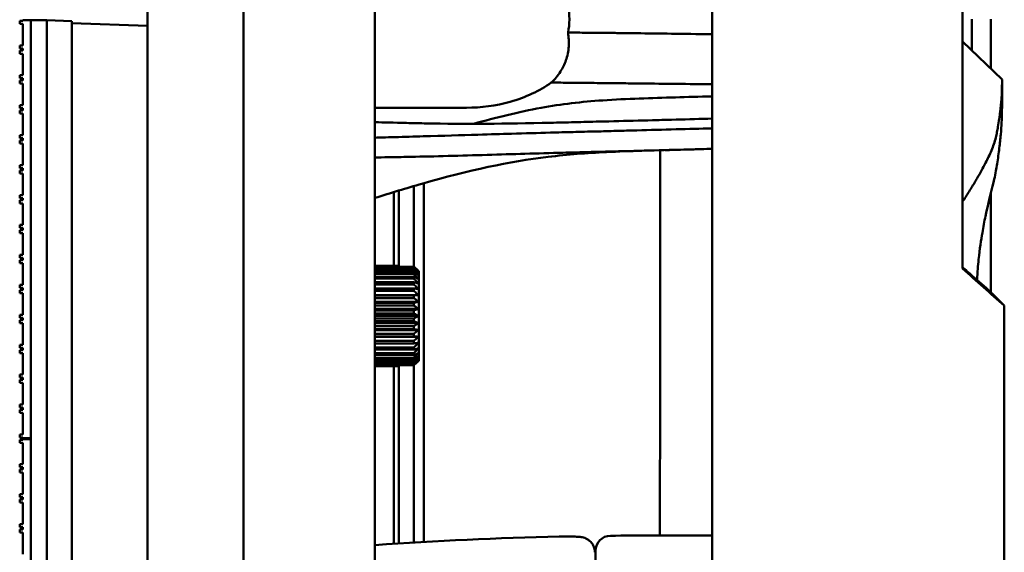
# Model space of a CAD drawing. Header units: millimetres. Extents: x 0 to 2100, y 0 to 1485.
# Tile 87 of 256: x 1235 to 1333, y 826 to 879. Entities that reach past the tile are written whole.
import ezdxf

# ---------------------------------------------------------------- set-up
doc = ezdxf.new("R2010")
doc.units = ezdxf.units.MM
doc.header["$LTSCALE"] = 5
doc.layers.add('Sichtbar (ISO)', color=7, linetype='Continuous', lineweight=50)

msp = doc.modelspace()

# ---------------------------------------------------------------- linework, layer by layer
at = {"layer": 'Sichtbar (ISO)'}
for p, q in [((1248.1419, 629.3597), (1248.1419, 1129.3597)), ((1257.6851, 764.7684), (1257.6851, 993.951)), ((1270.7746, 972.6537), (1270.7746, 786.0657)), ((1304.3097, 965.1727), (1304.3097, 793.5466)), ((1329.1999, 854.5598), (1329.1999, 904.1596)), ((1235.7419, 879.2077), (1235.4419, 879.2077)), ((1235.4419, 879.2077), (1235.4419, 878.9077)), ((1235.4419, 878.9077), (1235.7419, 878.9077)), ((1235.7419, 879.2077), (1235.7419, 879.2597)), ((1236.5419, 879.2597), (1235.7419, 879.2597)), ((1235.7419, 876.7577), (1235.7419, 878.9077)), ((1238.1419, 879.2597), (1236.5419, 879.2597)), ((1236.5419, 629.4597), (1236.5419, 879.2597)), ((1236.5419, 837.7097), (1236.5419, 879.2597)), ((1238.1419, 879.2597), (1238.1419, 629.4597)), ((1238.1421, 879.2597), (1238.1419, 879.2597)), ((1240.6419, 879.1724), (1238.1419, 879.2597)), ((1238.1419, 629.4597), (1238.1419, 879.2597)), ((1238.1419, 879.2597), (1238.1421, 879.2597)), ((1238.1421, 879.2597), (1240.6421, 879.1724)), ((1240.6419, 879.1724), (1240.6419, 629.547)), ((1240.6419, 879.1724), (1240.6421, 879.1724)), ((1240.6419, 878.9723), (1240.6421, 878.9723)), ((1248.1419, 878.7103), (1240.6419, 878.9723)), ((1240.6421, 878.9723), (1240.6421, 879.1724)), ((1240.6421, 878.9723), (1248.1419, 878.7104)), ((1235.7419, 876.7577), (1235.4419, 876.7577)), ((1235.4419, 876.7577), (1235.4419, 876.4577)), ((1235.4419, 876.4577), (1235.7419, 876.4577)), ((1235.7419, 876.2317), (1235.7419, 876.4577)), ((1333.1424, 873.3597), (1329.1999, 877.1543)), ((1235.7419, 876.2317), (1235.4419, 876.2317)), ((1235.4419, 876.2317), (1235.4419, 875.9317)), ((1235.4419, 875.9317), (1235.7419, 875.9317)), ((1235.7419, 873.7817), (1235.7419, 875.9317)), ((1235.7419, 873.7817), (1235.4419, 873.7817)), ((1235.4419, 873.7817), (1235.4419, 873.4817)), ((1235.4419, 873.4817), (1235.7419, 873.4817)), ((1235.7419, 873.2557), (1235.4419, 873.2557)), ((1235.4419, 873.2557), (1235.4419, 872.9557)), ((1235.4419, 872.9557), (1235.7419, 872.9557)), ((1235.7419, 873.2557), (1235.7419, 873.4817)), ((1235.7419, 870.8057), (1235.7419, 872.9557)), ((1333.1424, 871.0737), (1333.1424, 873.3371)), ((1235.7419, 870.8057), (1235.4419, 870.8057)), ((1235.4419, 870.8057), (1235.4419, 870.5057)), ((1279.8605, 870.5597), (1270.7746, 870.5597)), ((1333.1778, 871.1577), (1333.1424, 871.1219)), ((1235.4419, 870.5057), (1235.7419, 870.5057)), ((1235.7419, 870.2797), (1235.4419, 870.2797)), ((1235.4419, 870.2797), (1235.4419, 869.9797)), ((1235.4419, 869.9797), (1235.7419, 869.9797)), ((1235.7419, 870.2797), (1235.7419, 870.5057)), ((1235.7419, 867.8297), (1235.7419, 869.9797)), ((1235.7419, 867.8297), (1235.4419, 867.8297)), ((1235.4419, 867.8297), (1235.4419, 867.5297)), ((1235.4419, 867.5297), (1235.7419, 867.5297)), ((1235.7419, 867.3037), (1235.4419, 867.3037)), ((1235.4419, 867.3037), (1235.4419, 867.0037)), ((1235.4419, 867.0037), (1235.7419, 867.0037)), ((1235.7419, 867.3037), (1235.7419, 867.5297)), ((1235.7419, 864.8537), (1235.7419, 867.0037)), ((1235.7419, 864.8537), (1235.4419, 864.8537)), ((1235.4419, 864.8537), (1235.4419, 864.5537)), ((1235.4419, 864.5537), (1235.7419, 864.5537)), ((1235.7419, 864.3277), (1235.4419, 864.3277)), ((1235.4419, 864.3277), (1235.4419, 864.0277)), ((1235.4419, 864.0277), (1235.7419, 864.0277)), ((1235.7419, 864.3277), (1235.7419, 864.5537)), ((1235.7419, 861.8777), (1235.7419, 864.0277)), ((1275.6424, 863.0569), (1275.6424, 827.387)), ((1235.7419, 861.8777), (1235.4419, 861.8777)), ((1235.4419, 861.8777), (1235.4419, 861.5777)), ((1272.6424, 862.1708), (1272.6424, 854.8534)), ((1273.1424, 854.8534), (1273.1424, 862.3229)), ((1235.4419, 861.5777), (1235.7419, 861.5777)), ((1235.7419, 861.3517), (1235.4419, 861.3517)), ((1235.4419, 861.3517), (1235.4419, 861.0517)), ((1235.4419, 861.0517), (1235.7419, 861.0517)), ((1235.7419, 861.3517), (1235.7419, 861.5777)), ((1235.7419, 858.9017), (1235.7419, 861.0517)), ((1235.7419, 858.9017), (1235.4419, 858.9017)), ((1235.4419, 858.9017), (1235.4419, 858.6017)), ((1235.4419, 858.6017), (1235.7419, 858.6017)), ((1235.7419, 858.3757), (1235.4419, 858.3757)), ((1235.4419, 858.3757), (1235.4419, 858.0757)), ((1235.4419, 858.0757), (1235.7419, 858.0757)), ((1235.7419, 858.3757), (1235.7419, 858.6017)), ((1235.7419, 855.9257), (1235.7419, 858.0757)), ((1235.7419, 855.9257), (1235.4419, 855.9257)), ((1235.4419, 855.9257), (1235.4419, 855.6257)), ((1235.4419, 855.6257), (1235.7419, 855.6257)), ((1235.7419, 855.3997), (1235.4419, 855.3997)), ((1235.4419, 855.3997), (1235.4419, 855.0997)), ((1235.4419, 855.0997), (1235.7419, 855.0997)), ((1235.7419, 855.3997), (1235.7419, 855.6257)), ((1235.7419, 852.9497), (1235.7419, 855.0997)), ((1273.1436, 854.8534), (1270.7746, 854.8534)), ((1273.1436, 854.8311), (1270.7746, 854.8311)), ((1274.6436, 854.7528), (1270.7746, 854.7528)), ((1274.6436, 854.6863), (1270.7746, 854.6863)), ((1274.6436, 854.5318), (1270.7746, 854.5318)), ((1274.6436, 854.4226), (1270.7746, 854.4226)), ((1274.6436, 854.1956), (1270.7746, 854.1956)), ((1274.6436, 854.0466), (1270.7746, 854.0467)), ((1273.1436, 854.7528), (1273.1436, 854.8311)), ((1235.7419, 852.9497), (1235.4419, 852.9497)), ((1235.4419, 852.9497), (1235.4419, 852.6497)), ((1274.6436, 853.7528), (1270.7746, 853.7528)), ((1274.6436, 853.5676), (1270.7746, 853.5676)), ((1274.6436, 853.214), (1270.7746, 853.214)), ((1274.6436, 852.9972), (1270.7746, 852.9972)), ((1235.4419, 852.6497), (1235.7419, 852.6497)), ((1235.7419, 852.4237), (1235.4419, 852.4237)), ((1235.4419, 852.4237), (1235.4419, 852.1237)), ((1235.4419, 852.1237), (1235.7419, 852.1237)), ((1235.7419, 852.4237), (1235.7419, 852.6497)), ((1235.7419, 849.9737), (1235.7419, 852.1237)), ((1274.6436, 852.5927), (1270.7746, 852.5927)), ((1274.6436, 852.3495), (1270.7746, 852.3495)), ((1275.0829, 851.9302), (1270.7746, 851.9302)), ((1274.6436, 851.904), (1270.7746, 851.904)), ((1274.6436, 851.6406), (1270.7746, 851.6406)), ((1275.0829, 851.269), (1270.7746, 851.269)), ((1274.6436, 851.1651), (1270.7746, 851.1651)), ((1274.6436, 850.8878), (1270.7746, 850.8878)), ((1275.0829, 850.5731), (1270.7746, 850.5731)), ((1274.6436, 850.3939), (1270.7746, 850.394)), ((1274.6436, 850.1097), (1270.7746, 850.1097)), ((1333.3672, 788.2901), (1333.3672, 850.8811)), ((1235.7419, 849.9737), (1235.4419, 849.9737)), ((1235.4419, 849.9737), (1235.4419, 849.6737)), ((1235.4419, 849.6737), (1235.7419, 849.6737)), ((1235.7419, 849.4477), (1235.4419, 849.4477)), ((1235.4419, 849.4477), (1235.4419, 849.1477)), ((1235.4419, 849.1477), (1235.7419, 849.1477)), ((1235.7419, 849.4477), (1235.7419, 849.6737)), ((1235.7419, 846.9977), (1235.7419, 849.1477)), ((1275.0829, 849.8597), (1270.7746, 849.8597)), ((1274.6436, 849.6097), (1270.7746, 849.6097)), ((1274.6436, 849.3254), (1270.7746, 849.3254)), ((1275.0829, 849.1462), (1270.7746, 849.1462)), ((1274.6436, 848.8316), (1270.7746, 848.8316)), ((1274.6436, 848.5543), (1270.7746, 848.5543)), ((1275.0829, 848.4503), (1270.7746, 848.4503)), ((1274.6436, 848.0788), (1270.7746, 848.0788)), ((1274.6436, 847.8153), (1270.7746, 847.8153)), ((1275.0829, 847.7891), (1270.7746, 847.7892)), ((1274.6436, 847.3698), (1270.7746, 847.3698)), ((1274.6436, 847.1267), (1270.7746, 847.1267)), ((1235.7419, 846.9977), (1235.4419, 846.9977)), ((1235.4419, 846.9977), (1235.4419, 846.6977)), ((1235.4419, 846.6977), (1235.7419, 846.6977)), ((1235.7419, 846.4717), (1235.4419, 846.4717)), ((1235.4419, 846.4717), (1235.4419, 846.1717)), ((1235.4419, 846.1717), (1235.7419, 846.1717)), ((1235.7419, 846.4717), (1235.7419, 846.6977)), ((1235.7419, 844.0217), (1235.7419, 846.1717)), ((1274.6436, 846.7222), (1270.7746, 846.7222)), ((1274.6436, 846.5053), (1270.7746, 846.5053)), ((1274.6436, 846.1518), (1270.7746, 846.1518)), ((1274.6436, 845.9666), (1270.7746, 845.9666)), ((1274.6436, 845.6727), (1270.7746, 845.6727)), ((1274.6436, 845.5237), (1270.7746, 845.5237)), ((1274.6436, 845.2967), (1270.7746, 845.2967)), ((1274.6436, 845.1876), (1270.7746, 845.1876)), ((1274.6436, 845.0331), (1270.7746, 845.0331)), ((1274.6436, 844.9665), (1270.7746, 844.9665)), ((1273.1436, 844.8883), (1270.7746, 844.8883)), ((1273.1436, 844.8659), (1270.7746, 844.8659)), ((1272.6424, 844.8659), (1272.6424, 827.2055)), ((1273.1424, 827.2373), (1273.1424, 844.8659)), ((1273.1436, 844.8883), (1273.1436, 844.9665)), ((1235.7419, 844.0217), (1235.4419, 844.0217)), ((1235.4419, 844.0217), (1235.4419, 843.7217)), ((1235.4419, 843.7217), (1235.7419, 843.7217)), ((1235.7419, 843.4957), (1235.4419, 843.4957)), ((1235.4419, 843.4957), (1235.4419, 843.1957)), ((1235.4419, 843.1957), (1235.7419, 843.1957)), ((1235.7419, 843.4957), (1235.7419, 843.7217)), ((1235.7419, 841.0457), (1235.7419, 843.1957)), ((1235.7419, 841.0457), (1235.4419, 841.0457)), ((1235.4419, 841.0457), (1235.4419, 840.7457)), ((1235.4419, 840.7457), (1235.7419, 840.7457)), ((1235.7419, 840.5197), (1235.4419, 840.5197)), ((1235.4419, 840.5197), (1235.4419, 840.2197)), ((1235.4419, 840.2197), (1235.7419, 840.2197)), ((1235.7419, 840.5197), (1235.7419, 840.7457)), ((1235.7419, 838.0697), (1235.7419, 840.2197)), ((1235.7419, 838.0697), (1235.4419, 838.0697)), ((1235.4419, 838.0697), (1235.4419, 837.7697)), ((1235.4419, 837.7697), (1235.7419, 837.7697)), ((1235.7419, 837.5577), (1235.4419, 837.5577)), ((1235.4419, 837.5577), (1235.4419, 837.2577)), ((1235.7419, 837.7097), (1235.7419, 837.7697)), ((1236.5419, 837.7097), (1235.7419, 837.7097)), ((1235.7419, 837.5577), (1235.7419, 837.6097)), ((1236.5419, 837.6097), (1235.7419, 837.6097)), ((1236.5419, 796.0597), (1236.5419, 837.6097)), ((1235.4419, 837.2577), (1235.7419, 837.2577)), ((1235.7419, 835.1077), (1235.7419, 837.2577)), ((1235.7419, 835.1077), (1235.4419, 835.1077)), ((1235.4419, 835.1077), (1235.4419, 834.8077)), ((1235.4419, 834.8077), (1235.7419, 834.8077)), ((1235.7419, 834.5817), (1235.4419, 834.5817)), ((1235.4419, 834.5817), (1235.4419, 834.2817)), ((1235.7419, 834.5817), (1235.7419, 834.8077)), ((1235.4419, 834.2817), (1235.7419, 834.2817)), ((1235.7419, 832.1317), (1235.7419, 834.2817)), ((1235.7419, 832.1317), (1235.4419, 832.1317)), ((1235.4419, 832.1317), (1235.4419, 831.8317)), ((1235.4419, 831.8317), (1235.7419, 831.8317)), ((1235.7419, 831.6057), (1235.4419, 831.6057)), ((1235.4419, 831.6057), (1235.4419, 831.3057)), ((1235.7419, 831.6057), (1235.7419, 831.8317)), ((1235.4419, 831.3057), (1235.7419, 831.3057)), ((1235.7419, 829.1557), (1235.7419, 831.3057)), ((1235.7419, 829.1557), (1235.4419, 829.1557)), ((1235.4419, 829.1557), (1235.4419, 828.8557)), ((1235.4419, 828.8557), (1235.7419, 828.8557)), ((1235.7419, 828.6297), (1235.4419, 828.6297)), ((1235.4419, 828.6297), (1235.4419, 828.3297)), ((1235.7419, 828.6297), (1235.7419, 828.8557)), ((1235.4419, 828.3297), (1235.7419, 828.3297)), ((1235.7419, 826.1797), (1235.7419, 828.3297)), ((1289.1079, 827.9235), (1289.1079, 827.9235)), ((1304.3097, 828.029), (1298.2938, 828.029)), ((1292.7142, 825.4885), (1292.7142, 826.5081)), ((1292.6424, 826.36), (1292.6424, 826.36))]:
    msp.add_line(p, q, dxfattribs=at)
for centre, radius, start, end in [((1298.2938, 428.1097), 399.9193, 91.316162, 93.945756), ((1294.2142, 826.5081), 1.5, 90.586693, 180), ((1298.2938, 428.1097), 399.9193, 90, 90.586693)]:
    msp.add_arc(centre, radius, start, end, dxfattribs=at)
for centre, major_axis, start_param, end_param in [((1273.1436, 849.8597), (0, 5), 6.1761277, 6.2331656), ((1274.6436, 849.8597), (0, 5), 6.0190452, 6.0760831), ((1274.6436, 849.8597), (0, 5), 5.8619669, 5.9190048), ((1274.6436, 849.8597), (0, -5), 2.563295, 2.6203329), ((1275.1436, 849.8597), (0, 4.5), 3.3090401, 6.1157366), ((1274.6436, 849.8597), (0, -5), 2.4062153, 2.4632533), ((1274.6436, 849.8597), (0, -5), 2.2491357, 2.3061736), ((1274.6436, 849.8597), (0, -5), 2.0920561, 2.149094), ((1274.6436, 849.8597), (0, -5), 1.9349764, 1.9920144), ((1274.6436, 849.8597), (0, -5), 1.7778968, 1.8349347), ((1274.6436, 849.8597), (0, -5), 1.6208172, 1.6778551), ((1274.6436, 849.8597), (0, -5), 1.4637375, 1.5207755), ((1274.6436, 849.8597), (0, -5), 1.3066579, 1.3636958), ((1274.6436, 849.8597), (0, -5), 1.1495782, 1.2066161), ((1274.6436, 849.8597), (0, -5), 0.9924985, 1.0495365), ((1274.6436, 849.8597), (0, -5), 0.8354188, 0.8924568), ((1274.6436, 849.8597), (0, -5), 0.6783384, 0.7353763), ((1274.6436, 849.8597), (0, -5), 0.5212604, 0.5782983), ((1274.6436, 849.8597), (0, -5), 0.3641797, 0.4212176), ((1273.1436, 849.8597), (0, -5), 0.0500205, 0.1070585), ((1274.6436, 849.8597), (0, -5), 0.2070994, 0.2641374)]:
    msp.add_ellipse(centre, major_axis=major_axis, ratio=0.0000103, start_param=start_param, end_param=end_param, dxfattribs=at)
for points, knots in [([(1289.9791, 880.6901), (1290.0639, 880.2591), (1290.1082, 879.8198), (1290.1093, 879.3736), (1290.1093, 879.3714), (1290.1093, 879.368), (1290.1093, 879.3667), (1290.1093, 879.3644), (1290.1093, 879.3635), (1290.1093, 879.3616), (1290.1093, 879.3606), (1290.1093, 879.3587), (1290.1093, 879.3578), (1290.1093, 879.3559), (1290.1093, 879.3549), (1290.1093, 879.3527), (1290.1093, 879.3514), (1290.1093, 879.3479), (1290.1093, 879.3458), (1290.1082, 878.8995), (1290.0639, 878.4602), (1289.9791, 878.0293)], [-0.26968972, -0.26968972, -0.26968972, -0.26968972, -0.13645065, -0.13645065, -0.13580588, -0.13580588, -0.13541461, -0.13541461, -0.13512898, -0.13512898, -0.134845, -0.134845, -0.13456089, -0.13456089, -0.13427507, -0.13427507, -0.1338833, -0.1338833, -0.13323735, -0.13323735, -0.000001, -0.000001, -0.000001, -0.000001]), ([(1288.3111, 873.0589), (1288.6527, 873.3798), (1288.9644, 873.7433), (1289.4461, 874.4947), (1289.6302, 874.8668), (1289.9174, 875.7018), (1290.0111, 876.1602), (1290.0755, 877.0979), (1290.0523, 877.5615), (1289.9791, 878.0293)], [-0.61091425, -0.61091425, -0.61091425, -0.61091425, -0.43931109, -0.43931109, -0.29639629, -0.29639629, -0.14367107, -0.14367107, -0.000001, -0.000001, -0.000001, -0.000001]), ([(1293.7467, 877.9974), (1293.1183, 878.0042), (1292.4902, 878.0101), (1291.8622, 878.0153), (1291.2343, 878.0205), (1290.6066, 878.0251), (1289.9791, 878.0293)], [0, 0, 0, 0, 0.5, 0.5, 0.5, 1, 1, 1, 1]), ([(1296.4089, 877.9673), (1296.0548, 877.9719), (1295.8793, 877.971), (1294.9279, 877.9852), (1294.7752, 877.9878), (1294.2385, 877.9929), (1294.0135, 877.9944), (1293.7892, 877.9969)], [-0.65274021, -0.65274021, -0.65274021, -0.65274021, -0.20340158, -0.20340158, -0.08538093, -0.08538093, -0.00000425, -0.00000425, -0.00000425, -0.00000425]), ([(1304.3097, 877.8671), (1304.0976, 877.869), (1303.8829, 877.871), (1301.0151, 877.9003), (1298.4837, 877.9464), (1296.4089, 877.9673)], [-0.85394184, -0.85394184, -0.85394184, -0.85394184, -0.78909861, -0.78909861, -0.00001223, -0.00001223, -0.00001223, -0.00001223]), ([(1279.8605, 870.5597), (1279.8631, 870.5597), (1279.8657, 870.5597), (1281.3302, 870.5604), (1282.8125, 870.7528), (1285.7653, 871.5837), (1287.1467, 872.2316), (1288.3111, 873.0589)], [-0.96237391, -0.96237391, -0.96237391, -0.96237391, -0.96156262, -0.96156262, -0.4984238, -0.4984238, -0.000001, -0.000001, -0.000001, -0.000001]), ([(1288.3111, 873.0589), (1288.9171, 873.0533), (1289.5577, 873.0473), (1290.2248, 873.0409), (1290.892, 873.0344), (1291.5857, 873.0277), (1292.3126, 873.0203), (1293.0395, 873.013), (1293.7995, 873.0051), (1294.5827, 872.9966)], [0, 0, 0, 0, 0.3333333, 0.3333333, 0.3333333, 0.6666667, 0.6666667, 0.6666667, 1, 1, 1, 1]), ([(1294.5827, 872.9966), (1294.8883, 872.9932), (1295.4948, 872.9866), (1296.3895, 872.9769), (1296.9781, 872.97), (1297.2665, 872.9663)], [0, 0, 0, 0, 0.33333333, 0.66666667, 0.99999999, 0.99999999, 0.99999999, 0.99999999]), ([(1332.7351, 868.6576), (1332.7817, 868.9248), (1332.8244, 869.1829), (1332.8994, 869.6739), (1332.932, 869.9078), (1333.0186, 870.6027), (1333.0562, 871.0249), (1333.1005, 871.68), (1333.1126, 871.9322), (1333.1273, 872.3234), (1333.1315, 872.4746), (1333.1395, 872.8368), (1333.1411, 873.0135), (1333.1427, 873.2854), (1333.1424, 873.3597), (1333.1424, 873.3597)], [-1.5903177, -1.5903177, -1.5903177, -1.5903177, -1.449374, -1.449374, -1.3107847, -1.3107847, -1.0171148, -1.0171148, -0.7950614, -0.7950614, -0.6271939, -0.6271939, -0.340065, -0.340065, -0.000001, -0.000001, -0.000001, -0.000001]), ([(1300.6496, 871.5876), (1298.3014, 871.5104), (1295.8407, 871.4553), (1291.3425, 871.1473), (1289.314, 870.9257), (1287.2917, 870.5482)], [-1.6397953, -1.6397953, -1.6397953, -1.6397953, -0.7590002, -0.7590002, -0.000001, -0.000001, -0.000001, -0.000001]), ([(1332.8699, 866.5419), (1332.93, 867.0305), (1332.977, 867.4816), (1333.0512, 868.3458), (1333.0767, 868.7491), (1333.1254, 869.7315), (1333.1344, 870.2266), (1333.1388, 870.5632)], [-0.94763793, -0.94763793, -0.94763793, -0.94763793, -0.70487767, -0.70487767, -0.44722183, -0.44722183, -0.00000327, -0.00000327, -0.00000327, -0.00000327]), ([(1333.1424, 871.0734), (1333.1424, 871.0551), (1333.1424, 871.0314), (1333.1422, 870.9202), (1333.1417, 870.788), (1333.1388, 870.5632)], [2.320773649, 2.320773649, 2.320773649, 2.320773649, 2.335719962, 2.335719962, 2.375087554, 2.375087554, 2.375087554, 2.375087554]), ([(1333.1789, 871.1659), (1333.1788, 871.1659), (1333.1788, 871.1659), (1333.1786, 871.1656), (1333.1783, 871.1654), (1333.1691, 871.156), (1333.1602, 871.1469), (1333.1484, 871.135), (1333.1454, 871.1319), (1333.1424, 871.1289)], [0, 0, 0, 0, 0.000028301, 0.000028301, 0.000254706, 0.000254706, 0.009380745, 0.009380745, 0.012539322, 0.012539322, 0.012539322, 0.012539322]), ([(1333.1424, 871.1125), (1333.1424, 871.1125), (1333.1424, 871.1125), (1333.1424, 871.1131), (1333.1424, 871.1178), (1333.1424, 871.1222)], [1.65534267, 1.65534267, 1.65534267, 1.65534267, 1.66467027, 1.66467027, 1.79839481, 1.79839481, 1.79839481, 1.79839481]), ([(1288.2339, 869.061), (1283.6937, 868.9597), (1279.9328, 868.9284), (1275.0736, 869.0158), (1274.5353, 869.0275), (1272.6356, 869.0741), (1271.6625, 869.1042), (1270.7744, 869.1102)], [-2.0822298, -2.0822298, -2.0822298, -2.0822298, -1.1907304, -1.1907304, -1.0661654, -1.0661654, -0.8046833, -0.8046833, -0.8046833, -0.8046833]), ([(1288.2339, 869.061), (1289.0326, 869.0788), (1289.833, 869.0981), (1291.4458, 869.1386), (1292.256, 869.1596), (1293.0658, 869.1806)], [0.000001, 0.000001, 0.000001, 0.000001, 0.29728296, 0.29728296, 0.5995967, 0.5995967, 0.5995967, 0.5995967]), ([(1293.0659, 869.175), (1294.3653, 869.2098), (1295.6631, 869.2445), (1298.2167, 869.3128), (1299.473, 869.3464), (1300.7201, 869.3797)], [0.00028117, 0.00028117, 0.00028117, 0.00028117, 0.48367394, 0.48367394, 0.95571152, 0.95571152, 0.95571152, 0.95571152]), ([(1329.4513, 861.5679), (1329.673, 861.918), (1329.8955, 862.275), (1330.2989, 862.9354), (1330.486, 863.2472), (1330.9565, 864.0522), (1331.2496, 864.5737), (1331.7125, 865.4759), (1331.9141, 865.8991), (1332.2623, 866.7318), (1332.41, 867.1448), (1332.5679, 867.7875), (1332.605, 867.9668), (1332.6731, 868.3148), (1332.705, 868.4853), (1332.7351, 868.6576)], [0.000001, 0.000001, 0.000001, 0.000001, 0.194817, 0.194817, 0.3648342, 0.3648342, 0.6362973, 0.6362973, 0.848993, 0.848993, 1.0717349, 1.0717349, 1.1596134, 1.1596134, 1.2445099, 1.2445099, 1.2445099, 1.2445099]), ([(1288.2339, 868.0833), (1286.9428, 868.0486), (1285.6959, 868.0143), (1283.2858, 867.9464), (1282.3173, 867.9189), (1279.3159, 867.8291), (1277.5614, 867.7741), (1274.648, 867.6868), (1273.7276, 867.6597), (1272.3026, 867.6204), (1271.9332, 867.6107), (1271.2946, 867.5932), (1271.0346, 867.5857), (1270.7746, 867.5774)], [0.000001, 0.000001, 0.000001, 0.000001, 0.4806471, 0.4806471, 0.8675596, 0.8675596, 1.3686346, 1.3686346, 1.6027939, 1.6027939, 1.7178228, 1.7178228, 1.7953738, 1.7953738, 1.7953738, 1.7953738]), ([(1292.7531, 868.2027), (1291.9968, 868.1829), (1291.2419, 868.1631), (1289.7312, 868.1233), (1288.9831, 868.1034), (1288.2339, 868.0833)], [-0.56021684, -0.56021684, -0.56021684, -0.56021684, -0.27888125, -0.27888125, -0.000001, -0.000001, -0.000001, -0.000001]), ([(1300.7201, 868.4112), (1299.4262, 868.3767), (1298.1225, 868.3412), (1296.1382, 868.2878), (1295.4622, 868.2696), (1294.1086, 868.2334), (1293.431, 868.2153), (1292.7532, 868.1973)], [-0.99436785, -0.99436785, -0.99436785, -0.99436785, -0.50452741, -0.50452741, -0.25227278, -0.25227278, -0.00019653, -0.00019653, -0.00019653, -0.00019653]), ([(1289.466, 866.0856), (1288.2147, 866.0525), (1286.9544, 866.0183), (1284.4716, 865.9477), (1283.2112, 865.9099), (1279.3867, 865.7945), (1276.6254, 865.7169), (1274.0456, 865.6697), (1273.7606, 865.665), (1273.002, 865.6533), (1272.5411, 865.6468), (1271.6168, 865.6294), (1271.1755, 865.6182), (1270.7743, 865.6044)], [-2.3137783, -2.3137783, -2.3137783, -2.3137783, -2.0138588, -2.0138588, -1.7224731, -1.7224731, -1.1508709, -1.1508709, -1.0633142, -1.0633142, -0.9742979, -0.9742979, -0.8709899, -0.8709899, -0.8709899, -0.8709899]), ([(1287.9913, 865.6754), (1284.077, 865.2038), (1280.1605, 864.3476), (1273.8925, 862.5573), (1272.3323, 862.0825), (1270.7746, 861.5889)], [0.0002462, 0.0002462, 0.0002462, 0.0002462, 1.457213, 1.457213, 1.9389487, 1.9389487, 1.9389487, 1.9389487]), ([(1297.3183, 866.2839), (1296.1498, 866.2482), (1294.9833, 866.2063), (1291.8732, 866.0512), (1289.9303, 865.9091), (1287.9913, 865.6754)], [0.2890974, 0.2890974, 0.2890974, 0.2890974, 0.7242786, 0.7242786, 1.4479417, 1.4479417, 1.4479417, 1.4479417]), ([(1293.9841, 866.2033), (1293.2262, 866.1835), (1292.4734, 866.164), (1290.9603, 866.1248), (1290.2108, 866.1052), (1289.466, 866.0856)], [-0.55466315, -0.55466315, -0.55466315, -0.55466315, -0.27680727, -0.27680727, -0.00021797, -0.00021797, -0.00021797, -0.00021797]), ([(1301.9922, 866.4119), (1300.6921, 866.3771), (1299.3739, 866.3419), (1296.7103, 866.2706), (1295.3362, 866.2339), (1293.9875, 866.1978)], [-0.99039807, -0.99039807, -0.99039807, -0.99039807, -0.5018999, -0.5018999, -0.00028196, -0.00028196, -0.00028196, -0.00028196]), ([(1299.1134, 828.029), (1299.1137, 828.1888), (1299.114, 828.3493), (1299.1143, 828.5103), (1299.1169, 829.9438), (1299.1191, 831.4263), (1299.1211, 832.9587), (1299.123, 834.4912), (1299.1247, 836.0736), (1299.1261, 837.706), (1299.1276, 839.3383), (1299.1288, 841.0205), (1299.1298, 842.7528), (1299.1308, 844.4851), (1299.1316, 846.2675), (1299.1323, 848.1), (1299.1329, 849.9326), (1299.1335, 851.8152), (1299.1339, 853.7482), (1299.1343, 855.6811), (1299.1346, 857.6642), (1299.1348, 859.6977), (1299.1351, 861.8523), (1299.1352, 864.0632), (1299.1353, 866.3307)], [0.08876479, 0.08876479, 0.08876479, 0.08876479, 0.1, 0.1, 0.1, 0.2, 0.2, 0.2, 0.3, 0.3, 0.3, 0.4, 0.4, 0.4, 0.5, 0.5, 0.5, 0.6, 0.6, 0.6, 0.7, 0.7, 0.7, 0.80595098, 0.80595098, 0.80595098, 0.80595098]), ([(1300.7126, 866.3725), (1300.5333, 866.3677), (1300.354, 866.3629), (1300.0005, 866.3535), (1299.8222, 866.3487), (1299.6441, 866.344)], [0.00062219, 0.00062219, 0.00062219, 0.00062219, 0.06723243, 0.06723243, 0.13507491, 0.13507491, 0.13507491, 0.13507491]), ([(1332.363, 863.4539), (1332.427, 863.7327), (1332.4828, 864.0032), (1332.5769, 864.5163), (1332.6147, 864.7492), (1332.7346, 865.5153), (1332.8084, 866.0414), (1332.8699, 866.5419)], [-0.4658478, -0.4658478, -0.4658478, -0.4658478, -0.35047835, -0.35047835, -0.24989107, -0.24989107, -0.00049766, -0.00049766, -0.00049766, -0.00049766]), ([(1330.8143, 855.4709), (1330.923, 856.5065), (1331.0629, 857.4222), (1331.2785, 858.6944), (1331.3832, 859.2484), (1331.5203, 859.9086), (1331.5468, 860.0334), (1331.8675, 861.5145), (1332.1576, 862.5593), (1332.363, 863.4539)], [-0.75858182, -0.75858182, -0.75858182, -0.75858182, -0.57194949, -0.57194949, -0.42231061, -0.42231061, -0.38707971, -0.38707971, -0.0003762, -0.0003762, -0.0003762, -0.0003762]), ([(1332.0099, 852.2294), (1331.4011, 852.7741), (1330.7891, 853.3182), (1329.8501, 854.1479), (1329.5254, 854.4339), (1329.1999, 854.7198)], [0.00000112, 0.00000112, 0.00000112, 0.00000112, 0.46438848, 0.46438848, 0.70883219, 0.70883219, 0.70883219, 0.70883219]), ([(1333.3672, 850.8811), (1332.6807, 851.4956), (1331.9902, 852.1094), (1330.6011, 853.3356), (1329.9025, 853.948), (1329.1999, 854.5598)], [0.0000016, 0.0000016, 0.0000016, 0.0000016, 0.5243518, 0.5243518, 1.0487015, 1.0487015, 1.0487015, 1.0487015]), ([(1333.0935, 851.1677), (1332.9129, 851.3447), (1332.7322, 851.5217), (1332.371, 851.8756), (1332.1905, 852.0525), (1332.0099, 852.2294)], [-0.15185022, -0.15185022, -0.15185022, -0.15185022, -0.07591306, -0.07591306, -0.00000178, -0.00000178, -0.00000178, -0.00000178]), ([(1333.0935, 851.1677), (1333.1391, 851.12), (1333.1847, 851.0722), (1333.276, 850.9767), (1333.3216, 850.9289), (1333.3672, 850.8811)], [-0.059316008, -0.059316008, -0.059316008, -0.059316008, -0.02965902, -0.02965902, -0.000001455, -0.000001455, -0.000001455, -0.000001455]), ([(1274.6424, 844.9665), (1274.6424, 841.4677), (1274.6424, 837.8479), (1274.6424, 832.6201), (1274.6424, 830.8459), (1274.6424, 828.5065), (1274.6424, 827.918), (1274.6424, 827.329)], [-2.0389045, -2.0389045, -2.0389045, -2.0389045, -0.9967451, -0.9967451, -0.4712756, -0.4712756, -0.2956208, -0.2956208, -0.2956208, -0.2956208]), ([(1289.1079, 827.9235), (1289.3429, 827.9289), (1289.5808, 827.932), (1290.0231, 827.9333), (1290.2331, 827.9315), (1290.613, 827.9232), (1290.7845, 827.9166), (1291.0208, 827.9013), (1291.101, 827.8947), (1291.2431, 827.8781), (1291.3053, 827.8694), (1291.4535, 827.8401), (1291.5452, 827.8171), (1291.7203, 827.7528), (1291.8025, 827.7152), (1291.9763, 827.6155), (1292.0678, 827.5491), (1292.2592, 827.3745), (1292.3548, 827.2575), (1292.5118, 826.9937), (1292.572, 826.842), (1292.6303, 826.5796), (1292.6424, 826.4695), (1292.6424, 826.36)], [0, 0, 0, 0, 0.07049717, 0.07049717, 0.13997614, 0.13997614, 0.2117906, 0.2117906, 0.25413913, 0.25413913, 0.28592048, 0.28592048, 0.32004222, 0.32004222, 0.34809752, 0.34809752, 0.3820456, 0.3820456, 0.42662785, 0.42662785, 0.47453329, 0.47453329, 0.50745923, 0.50745923, 0.50745923, 0.50745923])]:
    msp.add_open_spline(points, degree=3, knots=knots, dxfattribs=at)
for points in [[(1330.1358, 879.3597), (1330.1359, 878.3242), (1330.1359, 877.2888), (1330.1359, 876.2534)], [(1332.0127, 879.3597), (1332.0127, 877.7076), (1332.0127, 876.0702), (1332.0127, 874.4467)], [(1293.7892, 877.9969), (1293.775, 877.9969), (1293.7608, 877.9974), (1293.7467, 877.9974)], [(1297.2665, 872.9663), (1299.5753, 872.943), (1301.9893, 872.9181), (1304.3097, 872.8934)], [(1304.3095, 871.6873), (1303.0399, 871.6584), (1301.8042, 871.6256), (1300.6496, 871.5876)], [(1287.2917, 870.5482), (1285.0481, 870.1295), (1282.8084, 869.5841), (1280.5869, 868.9628)], [(1299.0312, 869.3347), (1298.8929, 869.331), (1298.7546, 869.3272), (1298.6162, 869.3234)], [(1300.7201, 869.3797), (1301.9492, 869.4126), (1303.1468, 869.4446), (1304.3097, 869.4758)], [(1304.3097, 868.5095), (1303.1458, 868.478), (1301.948, 868.4466), (1300.7201, 868.4114)], [(1304.31, 866.4687), (1303.1111, 866.4366), (1301.912, 866.4046), (1300.7126, 866.3725)], [(1304.3104, 866.4739), (1303.6143, 866.4553), (1302.8426, 866.4346), (1301.9923, 866.4119)], [(1274.6424, 862.7689), (1274.6424, 860.0963), (1274.6424, 857.3891), (1274.6424, 854.7528)], [(1332.0127, 862.0237), (1332.0127, 858.7039), (1332.0127, 855.4403), (1332.0126, 852.2268)], [(1329.1999, 861.2837), (1329.2886, 861.35), (1329.3736, 861.4452), (1329.4513, 861.5679)], [(1330.6563, 853.4363), (1330.6991, 854.2366), (1330.7521, 854.8772), (1330.8143, 855.4709)], [(1274.6436, 854.7528), (1274.6885, 854.7136), (1274.7772, 854.6359), (1274.9068, 854.5214), (1274.991, 854.4465), (1275.0325, 854.4094)], [(1275.0829, 854.1972), (1275.0363, 854.2498), (1274.9417, 854.3562), (1274.7952, 854.5192), (1274.6947, 854.6302), (1274.6436, 854.6863)], [(1274.6436, 854.5318), (1274.6946, 854.4934), (1274.7952, 854.4175), (1274.9416, 854.306), (1275.0363, 854.2332), (1275.0829, 854.1972)], [(1275.0829, 853.9233), (1275.0363, 853.977), (1274.9417, 854.0856), (1274.7953, 854.252), (1274.6947, 854.3654), (1274.6436, 854.4226)], [(1274.6436, 854.1956), (1274.6946, 854.1644), (1274.7952, 854.1026), (1274.9416, 854.0119), (1275.0363, 853.9526), (1275.0829, 853.9233)], [(1275.0829, 853.5494), (1275.0363, 853.6029), (1274.9417, 853.711), (1274.7953, 853.8767), (1274.6947, 853.9896), (1274.6436, 854.0466)], [(1274.6436, 853.7528), (1274.6946, 853.7294), (1274.7952, 853.6833), (1274.9416, 853.6155), (1275.0363, 853.5713), (1275.0829, 853.5494)], [(1275.0829, 853.0846), (1275.0363, 853.1365), (1274.9417, 853.2416), (1274.7953, 853.4025), (1274.6947, 853.5122), (1274.6436, 853.5676)], [(1274.6436, 853.214), (1274.6946, 853.1992), (1274.7952, 853.1698), (1274.9416, 853.1267), (1275.0363, 853.0985), (1275.0829, 853.0846)], [(1275.0829, 852.5404), (1275.0363, 852.5895), (1274.9417, 852.6889), (1274.7953, 852.8411), (1274.6947, 852.9448), (1274.6436, 852.9972)], [(1274.6436, 852.5927), (1274.6946, 852.5867), (1274.7952, 852.5748), (1274.9416, 852.5574), (1275.0363, 852.546), (1275.0829, 852.5404)], [(1275.0829, 851.9302), (1275.0363, 851.9753), (1274.9417, 852.0665), (1274.7953, 852.2063), (1274.6947, 852.3014), (1274.6436, 852.3495)], [(1274.6436, 851.904), (1274.6946, 851.907), (1274.7952, 851.913), (1274.9416, 851.9217), (1275.0363, 851.9274), (1275.0829, 851.9302)], [(1275.0829, 851.269), (1275.0363, 851.309), (1274.9417, 851.3898), (1274.7953, 851.5136), (1274.6947, 851.598), (1274.6436, 851.6406)], [(1274.6436, 851.1651), (1274.6946, 851.177), (1274.7952, 851.2006), (1274.9416, 851.2352), (1275.0363, 851.2578), (1275.0829, 851.269)], [(1275.0829, 850.5731), (1275.0363, 850.607), (1274.9417, 850.6754), (1274.7953, 850.7803), (1274.6947, 850.8517), (1274.6436, 850.8878)], [(1274.6436, 850.3939), (1274.6946, 850.4145), (1274.7952, 850.4551), (1274.9416, 850.5149), (1275.0363, 850.5538), (1275.0829, 850.5731)], [(1275.0829, 849.8597), (1275.0363, 849.8866), (1274.9417, 849.9409), (1274.7953, 850.0243), (1274.6947, 850.081), (1274.6436, 850.1097)], [(1274.6436, 849.6097), (1274.6946, 849.6383), (1274.7952, 849.6951), (1274.9416, 849.7784), (1275.0363, 849.8328), (1275.0829, 849.8597)], [(1275.0829, 849.1462), (1275.0363, 849.1655), (1274.9417, 849.2045), (1274.7953, 849.2642), (1274.6947, 849.3049), (1274.6436, 849.3254)], [(1274.6436, 848.8316), (1274.6946, 848.8676), (1274.7952, 848.939), (1274.9416, 849.0439), (1275.0363, 849.1124), (1275.0829, 849.1462)], [(1275.0829, 848.4503), (1275.0363, 848.4615), (1274.9417, 848.4841), (1274.7953, 848.5188), (1274.6947, 848.5424), (1274.6436, 848.5543)], [(1274.6436, 848.0788), (1274.6946, 848.1214), (1274.7952, 848.2057), (1274.9416, 848.3295), (1275.0363, 848.4103), (1275.0829, 848.4503)], [(1275.0829, 847.7891), (1275.0363, 847.792), (1274.9417, 847.7977), (1274.7953, 847.8064), (1274.6947, 847.8123), (1274.6436, 847.8153)], [(1274.6436, 847.3698), (1274.6946, 847.4179), (1274.7952, 847.513), (1274.9416, 847.6528), (1275.0363, 847.744), (1275.0829, 847.7891)], [(1275.0829, 847.1789), (1275.0363, 847.1733), (1274.9417, 847.162), (1274.7953, 847.1445), (1274.6947, 847.1327), (1274.6436, 847.1267)], [(1274.6436, 846.7222), (1274.6946, 846.7745), (1274.7952, 846.8782), (1274.9416, 847.0304), (1275.0363, 847.1298), (1275.0829, 847.1789)], [(1275.0829, 846.6348), (1275.0363, 846.6208), (1274.9417, 846.5927), (1274.7953, 846.5496), (1274.6947, 846.5202), (1274.6436, 846.5053)], [(1274.6436, 846.1518), (1274.6946, 846.2071), (1274.7952, 846.3167), (1274.9416, 846.4777), (1275.0363, 846.5828), (1275.0829, 846.6348)], [(1275.0829, 846.17), (1275.0363, 846.1481), (1274.9417, 846.1039), (1274.7953, 846.0361), (1274.6947, 845.9899), (1274.6436, 845.9666)], [(1274.6436, 845.6727), (1274.6946, 845.7297), (1274.7952, 845.8425), (1274.9416, 846.0083), (1275.0363, 846.1164), (1275.0829, 846.17)], [(1275.0829, 845.796), (1275.0363, 845.7667), (1274.9417, 845.7075), (1274.7953, 845.6168), (1274.6947, 845.555), (1274.6436, 845.5237)], [(1274.6436, 845.2967), (1274.6946, 845.354), (1274.7952, 845.4672), (1274.9416, 845.6337), (1275.0363, 845.7423), (1275.0829, 845.796)], [(1275.0829, 845.5222), (1275.0363, 845.4862), (1274.9417, 845.4134), (1274.7952, 845.3019), (1274.6946, 845.226), (1274.6436, 845.1876)], [(1274.6436, 845.0331), (1274.6946, 845.0891), (1274.7952, 845.2001), (1274.9416, 845.3631), (1275.0363, 845.4695), (1275.0829, 845.5222)], [(1275.0325, 845.31), (1274.991, 845.2729), (1274.9069, 845.198), (1274.7773, 845.0835), (1274.6885, 845.0058), (1274.6436, 844.9665)]]:
    msp.add_open_spline(points, degree=3, dxfattribs=at)
for points, weights in [([(1275.1436, 854.2967), (1275.0887, 854.3524), (1275.0325, 854.4094)], [1.03329574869, 1.03412362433, 1.03479394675]), ([(1275.0325, 845.31), (1275.0887, 845.367), (1275.1436, 845.4226)], [1.03479394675, 1.03412362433, 1.03329574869])]:
    msp.add_rational_spline(points, weights, degree=2, dxfattribs=at)

doc.saveas('drawing.dxf')
